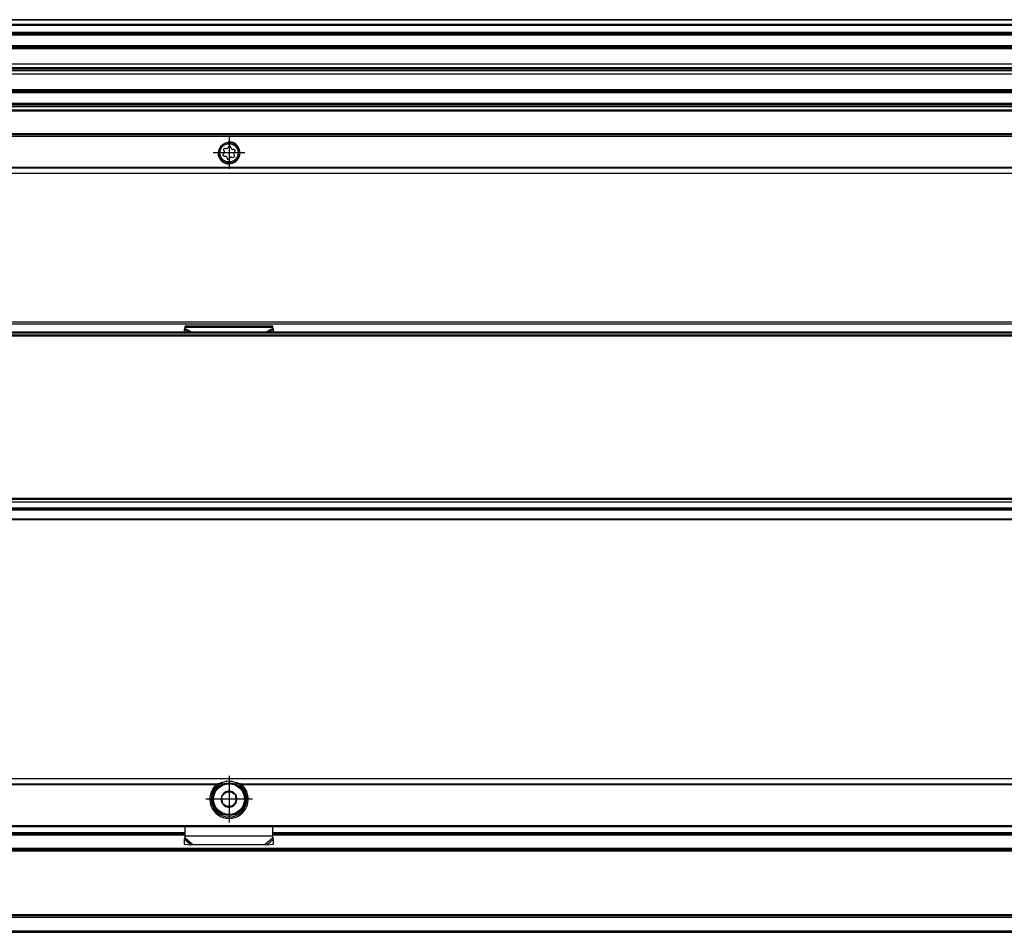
# Model space of a CAD drawing. Header units: millimetres. Extents: x -418 to 2050, y -784 to 1107.
# Tile 42 of 61: x 1691 to 1871, y -51 to 115. Entities that reach past the tile are written whole.
import ezdxf

# ---------------------------------------------------------------- set-up
doc = ezdxf.new("R2010")
doc.units = ezdxf.units.MM
doc.linetypes.add('DOT_CENTER', pattern=[14, 12, -1, 0, -1])
doc.layers.add('1', color=7, linetype='Continuous')

# ---------------------------------------------------------------- blocks, each defined once
blk = doc.blocks.new('SOPORTE_SV2__24', base_point=(552.1, 87.35))
at = {"color": 7, "linetype": 'Continuous'}
for p, q in [((1982.1, 99.49), (645.1, 99.49)), ((1997.1, 94.35), (552.1, 94.35)), ((1728.62, 91.57), (1728.75, 91.35)), ((1729.14, 91.85), (1728.88, 91.91)), ((1729.52, 92.18), (1729.39, 91.96)), ((1730.02, 91.88), (1729.95, 92.13)), ((1730.5, 91.71), (1730.24, 91.71)), ((1728.71, 91.07), (1728.53, 90.88)), ((1728.7, 90.49), (1728.96, 90.48)), ((1729.18, 90.32), (1729.25, 90.06)), ((1729.68, 90.01), (1729.81, 90.24)), ((1730.07, 90.34), (1730.32, 90.28)), ((1730.58, 90.62), (1730.45, 90.85)), ((1730.49, 91.13), (1730.67, 91.31)), ((1997.1, 87.35), (552.1, 87.35))]:
    blk.add_line(p, q, dxfattribs=at)
at = {"color": 3, "linetype": 'Continuous'}
for p, q in [((1982.1, 99.47), (645.1, 99.47)), ((1982.1, 98.88), (645.1, 98.88)), ((1982.1, 98.7), (645.1, 98.7)), ((1997.1, 94.55), (552.1, 94.55)), ((552.1, 94.15), (1997.1, 94.15)), ((1997.1, 88.43), (552.1, 88.43)), ((1997.1, 88.29), (552.1, 88.29)), ((552.1, 87.41), (1997.1, 87.41))]:
    blk.add_line(p, q, dxfattribs=at)
at = {"color": 7, "linetype": 'Continuous'}
for radius in [1.9, 1.65]:
    blk.add_circle((1729.6, 91.1), radius, dxfattribs=at)
for centre, start, end in [((1728.82, 91.69), 76.5421, 209.4344), ((1729.19, 92.08), 256.5421, 329.8481), ((1729.72, 92.07), 16.1284, 149.8481), ((1730.24, 91.94), 196.1284, 269.4344), ((1730.5, 91.48), 316.1284, 89.4344), ((1728.7, 90.72), 136.1284, 269.4344), ((1728.55, 91.23), 316.1284, 29.4344), ((1728.96, 90.25), 16.1294, 89.4344), ((1729.48, 90.13), 196.1294, 329.4344), ((1730.01, 90.12), 76.1284, 149.4344), ((1730.38, 90.51), 256.1284, 29.4344), ((1730.65, 90.96), 136.1284, 209.4344)]:
    blk.add_arc(centre, 0.233, start, end, dxfattribs=at)
at = {"layer": '1', "color": 2, "linetype": 'DOT_CENTER'}
for p, q in [((1729.6, 94), (1729.6, 88.2)), ((1732.5, 91.1), (1726.7, 91.1))]:
    blk.add_line(p, q, dxfattribs=at)
at = {"layer": '1', "color": 30, "linetype": 'Continuous'}
blk.add_arc((1729.6, 91.1), 2, 175, 95, dxfattribs=at)
blk = doc.blocks.new('REGLA_SV2-1340__25', base_point=(555.1, 97.35))
at = {"color": 7, "linetype": 'Continuous'}
for p, q in [((1994.1, 115.35), (645.1, 115.35)), ((645.1, 112.81), (1994.1, 112.81)), ((1994.1, 110.38), (645.1, 110.38)), ((645.1, 107.3), (1991.1, 107.3)), ((645.1, 106.64), (1991.1, 106.64)), ((1991.1, 106.35), (645.1, 106.35)), ((1991.1, 106.06), (645.1, 106.06)), ((1991.1, 105.4), (645.1, 105.4)), ((645.1, 102.31), (1994.1, 102.31)), ((1994.1, 99.89), (645.1, 99.89))]:
    blk.add_line(p, q, dxfattribs=at)
at = {"color": 3, "linetype": 'Continuous'}
for p, q in [((1994.1, 115.25), (645.1, 115.25)), ((645.1, 114.53), (1994.1, 114.53)), ((645.1, 114.34), (1994.1, 114.34)), ((645.1, 113.09), (1994.1, 113.09)), ((645.1, 112.61), (1994.1, 112.61)), ((1994.1, 110.58), (645.1, 110.58)), ((645.1, 110.23), (1991.1, 110.23)), ((1991.1, 110.04), (645.1, 110.04)), ((645.1, 102.66), (1991.1, 102.66)), ((1991.1, 102.46), (645.1, 102.46)), ((645.1, 102.11), (1994.1, 102.11)), ((1994.1, 100.09), (645.1, 100.09)), ((1994.1, 99.61), (645.1, 99.61))]:
    blk.add_line(p, q, dxfattribs=at)
blk = doc.blocks.new('REGLA_SV2-1340mm__26', base_point=(552.1, 87.35))
for name, p in [('REGLA_SV2-1340__25', (555.1, 97.35)), ('SOPORTE_SV2__24', (552.1, 87.35))]:
    blk.add_blockref(name, p)
blk = doc.blocks.new('Bottom4', base_point=(639.6, 101.35))
blk.add_blockref('REGLA_SV2-1340mm__26', (552.1, 87.35))
blk = doc.blocks.new('SOPORTE_SV2__29', base_point=(552.1, 24.25))
at = {"color": 7, "linetype": 'Continuous'}
for p, q in [((553.4, 60.35), (1995.8, 60.35)), ((1737.6, 59.52), (1721.6, 59.52)), ((1721.6, 59.3), (1721.6, 59.52)), ((1721.6, 59.13), (1721.6, 59.3)), ((1737.6, 59.3), (1737.6, 59.52)), ((1737.6, 59.13), (1737.6, 59.3)), ((1721.49, 58.92), (1721.6, 59.13)), ((1721.5, 58.45), (1721.49, 58.92)), ((1737.71, 58.92), (1737.6, 59.13)), ((1737.7, 58.45), (1737.71, 58.92)), ((1997.1, 24.25), (645.1, 24.25))]:
    blk.add_line(p, q, dxfattribs=at)
at = {"color": 3, "linetype": 'Continuous'}
for p, q in [((553.53, 59.99), (1995.67, 59.99)), ((1737.6, 59.3), (1721.6, 59.3)), ((1721.49, 58.92), (1722.4, 58.45)), ((1721.6, 59.13), (1722.91, 58.45)), ((1737.6, 59.13), (1736.29, 58.45)), ((1737.71, 58.92), (1736.8, 58.45)), ((1997.1, 26.05), (634.17, 26.05)), ((645.1, 24.45), (1997.1, 24.45))]:
    blk.add_line(p, q, dxfattribs=at)
blk = doc.blocks.new('REGLA_SV2-1340__30', base_point=(552.1, 26.25))
at = {"color": 7, "linetype": 'Continuous'}
for p, q in [((555.1, 57.95), (1994.1, 57.95)), ((1983.64, 58.45), (565.56, 58.45)), ((555.1, 27.54), (1994.1, 27.54)), ((634.37, 26.25), (1982.1, 26.25))]:
    blk.add_line(p, q, dxfattribs=at)
at = {"color": 3, "linetype": 'Continuous'}
for p, q in [((555.1, 57.76), (1994.1, 57.76)), ((1931.29, 58.25), (617.91, 58.25)), ((1994.1, 28.15), (555.1, 28.15)), ((1994.1, 27.98), (555.1, 27.98)), ((555.1, 27.56), (1994.1, 27.56)), ((555.1, 26.45), (1994.1, 26.45))]:
    blk.add_line(p, q, dxfattribs=at)
blk = doc.blocks.new('REGLA_SV2-1340mm__31', base_point=(552.1, 4.15))
for name, p in [('SOPORTE_SV2__29', (552.1, 24.25)), ('REGLA_SV2-1340__30', (552.1, 26.25))]:
    blk.add_blockref(name, p)
blk = doc.blocks.new('Front6', base_point=(639.6, 32.25))
blk.add_blockref('REGLA_SV2-1340mm__31', (552.1, 4.15))
blk = doc.blocks.new('REGLA_SV2-1340__53', base_point=(552.1, -50.85))
at = {"color": 7, "linetype": 'Continuous'}
for p, q in [((1537.6, -32.85), (1721.6, -32.85)), ((1737.6, -32.85), (1921.6, -32.85)), ((1983.93, -35.85), (565.27, -35.85)), ((1983.93, -47.85), (565.27, -47.85)), ((645.1, -50.85), (1994.1, -50.85))]:
    blk.add_line(p, q, dxfattribs=at)
at = {"color": 3, "linetype": 'Continuous'}
for p, q in [((1537.6, -33.12), (1721.6, -33.12)), ((1737.6, -33.12), (1921.6, -33.12)), ((1994.1, -35.58), (555.1, -35.58)), ((1983.64, -36.05), (565.56, -36.05)), ((555.1, -48.12), (1994.1, -48.12)), ((1983.64, -47.65), (565.56, -47.65)), ((555.1, -50.58), (1994.1, -50.58))]:
    blk.add_line(p, q, dxfattribs=at)
blk = doc.blocks.new('SOPORTE_SV2__54', base_point=(552.1, -34.91))
at = {"color": 7, "linetype": 'Continuous'}
for p, q in [((552.1, -22.85), (1997.1, -22.85)), ((1727.61, -24.35), (1727.25, -24.35)), ((1731.95, -24.35), (1731.59, -24.35)), ((553.6, -31.6), (1995.6, -31.6)), ((1721.6, -33.32), (1721.6, -31.6)), ((1737.6, -33.34), (1737.6, -31.6)), ((1537.6, -32.85), (1721.6, -32.85)), ((1721.49, -33.89), (1721.54, -33.72)), ((1721.51, -34.78), (1721.49, -33.89)), ((1721.6, -33.34), (1721.6, -33.32)), ((1721.6, -33.63), (1721.6, -33.34)), ((1737.6, -32.85), (1921.6, -32.85)), ((1737.6, -33.63), (1737.6, -33.34)), ((1737.69, -34.78), (1737.71, -33.89)), ((1721.51, -34.78), (1722.68, -34.91)), ((1722.68, -34.91), (1723.01, -34.84)), ((1723.01, -34.84), (1736.19, -34.84)), ((1736.19, -34.84), (1736.52, -34.91)), ((1736.52, -34.91), (1737.69, -34.78))]:
    blk.add_line(p, q, dxfattribs=at)
at = {"color": 3, "linetype": 'Continuous'}
for p, q in [((1997.1, -22.91), (552.1, -22.91)), ((1531.59, -23.79), (1727.61, -23.79)), ((1531.87, -23.93), (1727.33, -23.93)), ((1731.59, -23.79), (1927.61, -23.79)), ((1731.87, -23.93), (1927.33, -23.93)), ((1729.24, -29.83), (1729.96, -29.83)), ((553.41, -31.4), (1995.8, -31.4)), ((1537.6, -32.65), (1721.6, -32.65)), ((1721.49, -33.89), (1722.68, -34.91)), ((1737.6, -33.34), (1721.6, -33.34)), ((1721.6, -33.63), (1723.01, -34.84)), ((1737.6, -33.63), (1736.19, -34.84)), ((1737.71, -33.89), (1736.52, -34.91)), ((1737.6, -32.65), (1921.6, -32.65))]:
    blk.add_line(p, q, dxfattribs=at)
at = {"color": 7, "linetype": 'Continuous'}
for radius in [3, 0.05]:
    blk.add_circle((1729.6, -26.6), radius, dxfattribs=at)
at = {"color": 3, "linetype": 'Continuous'}
blk.add_circle((1729.6, -26.6), 2.8, dxfattribs=at)
at = {"color": 7, "linetype": 'Continuous'}
for centre, radius, start, end in [((1729.6, -26.6), 3.5, 130.3552, 49.6448), ((1729.6, -26.6), 3.25, 112.6199, 67.3801), ((1729.71, -30.36), 6.9, 101.3553, 107.6968), ((1729.6, -26.6), 3.25, 67.3801, 112.6199), ((1729.49, -30.36), 6.9, 72.3032, 78.6447), ((1729.6, -26.6), 1.45, 157.2186, 217.2186), ((1729.6, -26.6), 1.45, 97.6689, 157.2186), ((1729.6, -26.6), 1.3, 171.2763, 203.161), ((1729.6, -26.6), 1.3, 111.2763, 143.161), ((1729.6, -26.6), 1.3, 83.161, 111.2763), ((1729.6, -26.6), 1.45, 97.2186, 97.6689), ((1729.6, -26.6), 1.45, 37.2186, 97.2186), ((1729.6, -26.6), 1.3, 51.2763, 83.161), ((1729.6, -26.6), 1.3, 323.161, 351.2763), ((1729.6, -26.6), 1.45, 337.2186, 37.2186), ((1729.6, -26.6), 1.3, 351.2763, 23.161), ((1729.6, -26.6), 1.45, 217.2186, 277.2186), ((1729.6, -26.6), 1.3, 231.2763, 263.161), ((1729.6, -26.6), 1.3, 263.161, 291.2763), ((1729.6, -26.6), 1.45, 277.2186, 337.2186), ((1729.6, -26.6), 1.3, 291.2763, 323.161), ((1720.1, -33.29), 1.51, 343.56, 358.2332), ((1720.1, -33.29), 1.51, 358.2332, 359.1311)]:
    blk.add_arc(centre, radius, start, end, dxfattribs=at)
for points, knots in [([(1727.61, -23.79), (1727.58, -23.8), (1727.53, -23.82), (1727.46, -23.85), (1727.39, -23.89), (1727.35, -23.92), (1727.33, -23.93)], [0, 0, 0, 0, 0.0898239, 0.1547798, 0.2529641, 0.3132526, 0.3132526, 0.3132526, 0.3132526]), ([(1731.87, -23.93), (1731.85, -23.92), (1731.8, -23.88), (1731.74, -23.85), (1731.67, -23.82), (1731.62, -23.8), (1731.59, -23.79)], [0, 0, 0, 0, 0.0733847, 0.1584419, 0.2234097, 0.3132558, 0.3132558, 0.3132558, 0.3132558]), ([(1728.26, -26.04), (1728.29, -26.02), (1728.34, -25.99), (1728.41, -25.93), (1728.49, -25.87), (1728.53, -25.84), (1728.56, -25.82)], [0, 0, 0, 0, 0.0804523, 0.1824877, 0.274424, 0.3680879, 0.3680879, 0.3680879, 0.3680879]), ([(1728.32, -26.4), (1728.31, -26.37), (1728.3, -26.31), (1728.29, -26.22), (1728.28, -26.13), (1728.27, -26.07), (1728.26, -26.04)], [0, 0, 0, 0, 0.0936956, 0.1856625, 0.2764057, 0.368069, 0.368069, 0.368069, 0.368069]), ([(1729.13, -25.39), (1729.15, -25.37), (1729.2, -25.33), (1729.27, -25.28), (1729.34, -25.22), (1729.39, -25.18), (1729.42, -25.16)], [0, 0, 0, 0, 0.0877817, 0.1856625, 0.2540494, 0.3680429, 0.3680429, 0.3680429, 0.3680429]), ([(1729.42, -25.16), (1729.45, -25.18), (1729.51, -25.2), (1729.59, -25.24), (1729.67, -25.27), (1729.73, -25.3), (1729.75, -25.31)], [0, 0, 0, 0, 0.119602, 0.1823755, 0.2786649, 0.3680381, 0.3680381, 0.3680381, 0.3680381]), ([(1730.41, -25.58), (1730.43, -25.59), (1730.49, -25.62), (1730.58, -25.65), (1730.67, -25.69), (1730.73, -25.71), (1730.75, -25.72)], [0, 0, 0, 0, 0.0646014, 0.1856002, 0.2908963, 0.3680944, 0.3680944, 0.3680944, 0.3680944]), ([(1730.75, -25.72), (1730.76, -25.75), (1730.76, -25.81), (1730.77, -25.9), (1730.78, -25.99), (1730.79, -26.06), (1730.8, -26.09)], [0, 0, 0, 0, 0.0917297, 0.1825419, 0.2744424, 0.3680689, 0.3680689, 0.3680689, 0.3680689]), ([(1730.88, -26.79), (1730.89, -26.83), (1730.9, -26.89), (1730.91, -26.98), (1730.92, -27.07), (1730.93, -27.13), (1730.94, -27.16)], [0, 0, 0, 0, 0.0938272, 0.1859207, 0.2765324, 0.3680692, 0.3680692, 0.3680692, 0.3680692]), ([(1728.45, -27.47), (1728.44, -27.44), (1728.44, -27.38), (1728.43, -27.29), (1728.42, -27.2), (1728.41, -27.14), (1728.4, -27.11)], [0, 0, 0, 0, 0.0916938, 0.1824687, 0.2744051, 0.3680689, 0.3680689, 0.3680689, 0.3680689]), ([(1728.79, -27.61), (1728.76, -27.6), (1728.7, -27.58), (1728.62, -27.54), (1728.54, -27.51), (1728.48, -27.49), (1728.45, -27.47)], [0, 0, 0, 0, 0.0936638, 0.1856002, 0.2494531, 0.3680389, 0.3680389, 0.3680389, 0.3680389]), ([(1729.78, -28.04), (1729.76, -28.03), (1729.71, -28), (1729.62, -27.96), (1729.53, -27.92), (1729.47, -27.9), (1729.45, -27.89)], [0, 0, 0, 0, 0.0631052, 0.1824682, 0.2807743, 0.3681307, 0.3681307, 0.3681307, 0.3681307]), ([(1730.07, -27.81), (1730.05, -27.83), (1730.01, -27.86), (1729.96, -27.9), (1729.9, -27.94), (1729.85, -27.98), (1729.8, -28.02), (1729.78, -28.04)], [0, 0, 0, 0, 0.0888667, 0.1533096, 0.1855269, 0.2955186, 0.3681047, 0.3681047, 0.3681047, 0.3681047]), ([(1730.94, -27.16), (1730.91, -27.18), (1730.86, -27.21), (1730.79, -27.26), (1730.71, -27.32), (1730.67, -27.36), (1730.64, -27.38)], [0, 0, 0, 0, 0.0915368, 0.1821485, 0.274242, 0.3680692, 0.3680692, 0.3680692, 0.3680692]), ([(1721.49, -33.89), (1721.5, -33.87), (1721.52, -33.83), (1721.55, -33.76), (1721.57, -33.7), (1721.59, -33.65), (1721.6, -33.63)], [0, 0, 0, 0, 0.0660342, 0.1356749, 0.2077706, 0.2833141, 0.2833141, 0.2833141, 0.2833141]), ([(1737.71, -33.89), (1737.7, -33.87), (1737.68, -33.83), (1737.65, -33.76), (1737.63, -33.7), (1737.61, -33.65), (1737.6, -33.63)], [0, 0, 0, 0, 0.0660342, 0.1356749, 0.2077706, 0.2833141, 0.2833141, 0.2833141, 0.2833141])]:
    blk.add_open_spline(points, degree=3, knots=knots, dxfattribs=at)
at = {"layer": '1', "color": 2, "linetype": 'DOT_CENTER'}
for p, q in [((1729.6, -22.35), (1729.6, -30.85)), ((1733.85, -26.6), (1725.35, -26.6))]:
    blk.add_line(p, q, dxfattribs=at)
blk = doc.blocks.new('REGLA_SV2-1340mm__55', base_point=(552.1, -50.85))
for name, p in [('SOPORTE_SV2__54', (552.1, -34.91)), ('REGLA_SV2-1340__53', (552.1, -50.85))]:
    blk.add_blockref(name, p)
blk = doc.blocks.new('Top4', base_point=(639.6, -36.85))
blk.add_blockref('REGLA_SV2-1340mm__55', (552.1, -50.85))

msp = doc.modelspace()

# ---------------------------------------------------------------- block references
for name, p in [('Bottom4', (639.6, 101.35)), ('Front6', (639.6, 32.25)), ('Top4', (639.6, -36.85))]:
    msp.add_blockref(name, p)

doc.saveas('drawing.dxf')
